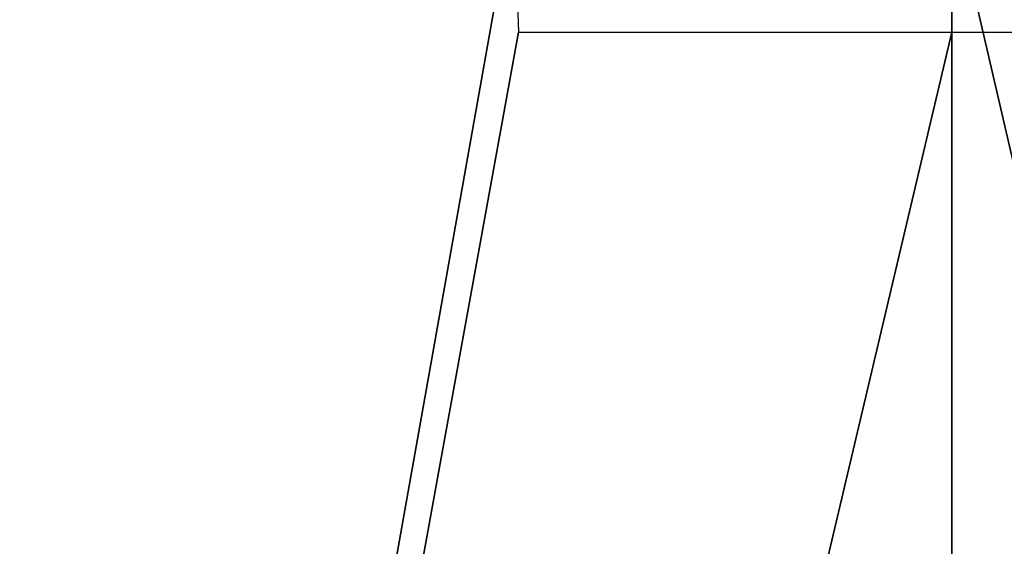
# Model space of a CAD drawing. Header units: millimetres. Extents: x -125 to 125, y -51 to 12.
# Tile 30 of 58: x -6.92 to 0.39, y 4.18 to 8.09. Entities that reach past the tile are written whole.
import ezdxf

# ---------------------------------------------------------------- set-up
doc = ezdxf.new("R2010")
doc.units = ezdxf.units.MM
doc.header["$LTSCALE"] = 65.185185
doc.layers.add('117', color=7, linetype='CONTINUOUS')
doc.layers.add('118', color=7, linetype='CONTINUOUS')

msp = doc.modelspace()

# ---------------------------------------------------------------- linework, layer by layer
at = {"layer": '117', "color": 1, "linetype": 'Continuous'}
for points in [[(-13.9369, -51.02, 123.6935), (0, -51.02, 124.4762), (-13.9955, 9, 124.214), (-13.9369, -51.02, 123.6935)], [(-13.9955, 9, 124.214), (0, -51.02, 124.4762), (0, 9, 125), (-13.9955, 9, 124.214)], [(0, -51.02, 124.4762), (13.9369, -51.02, 123.6935), (0, 9, 125), (0, -51.02, 124.4762)], [(0, 9, 125), (13.9369, -51.02, 123.6935), (13.9955, 9, 124.214), (0, 9, 125)]]:
    msp.add_3dface(points, dxfattribs=at)
at = {"layer": '118', "color": 1, "linetype": 'Continuous'}
for points in [[(-3.25, 9, -124.9577), (-13.9369, -51.02, -123.6935), (-16.9904, 9, -123.8399), (-3.25, 9, -124.9577)], [(-3.2151, 8, -124.9499), (-13.9369, -51.02, -123.6935), (-3.25, 9, -124.9577), (-3.2151, 8, -124.9499)], [(0, 8, -124.9913), (-13.9369, -51.02, -123.6935), (-3.2151, 8, -124.9499), (0, 8, -124.9913)], [(0, -51.02, -124.4762), (-13.9369, -51.02, -123.6935), (0, 8, -124.9913), (0, -51.02, -124.4762)], [(13.9369, -51.02, -123.6935), (0, -51.02, -124.4762), (3.2151, 8, -124.9499), (13.9369, -51.02, -123.6935)], [(3.2151, 8, -124.9499), (0, -51.02, -124.4762), (0, 8, -124.9913), (3.2151, 8, -124.9499)]]:
    msp.add_3dface(points, dxfattribs=at)

doc.saveas('drawing.dxf')
